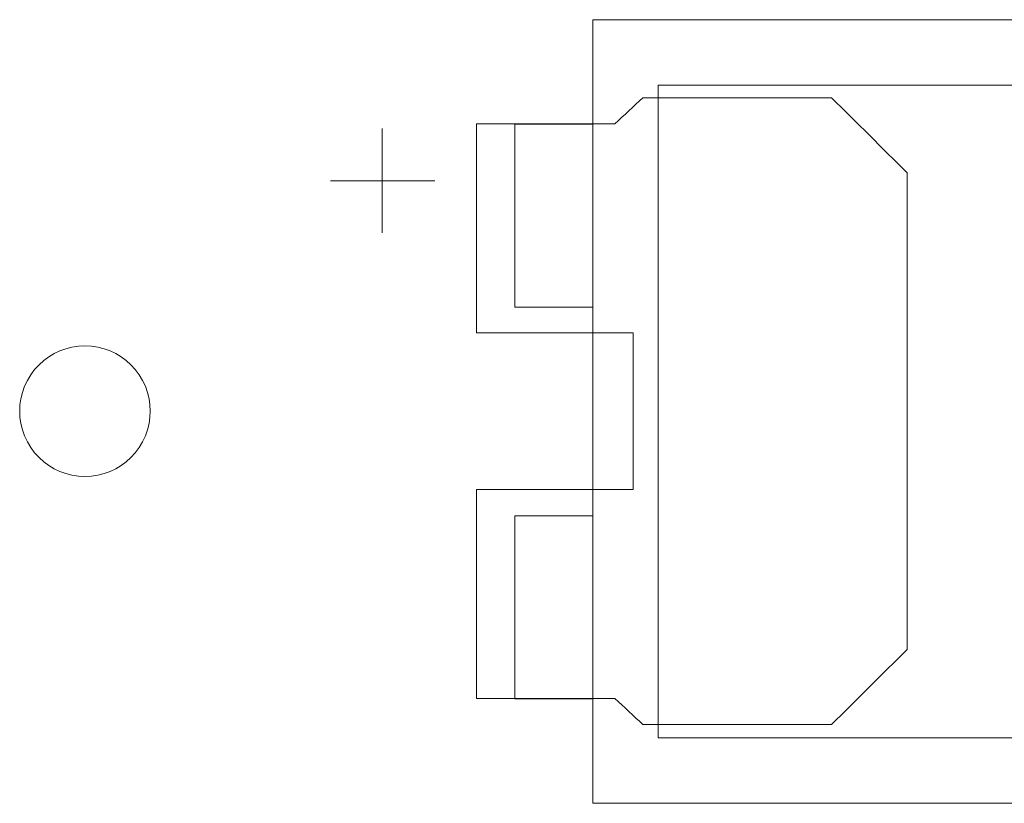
# Model space of a CAD drawing. Header units: inches. Extents: x 511 to 849, y 252 to 484.
# Tile 72 of 235: x 579.72 to 583.5, y 444.07 to 447.07. Entities that reach past the tile are written whole.
import ezdxf

# ---------------------------------------------------------------- set-up
doc = ezdxf.new("R2010")
doc.units = ezdxf.units.IN
doc.header["$MEASUREMENT"] = 0
doc.layers.add('1', color=7, linetype='Continuous')

# ---------------------------------------------------------------- blocks, each defined once
blk = doc.blocks.new('block 253')
at = {"layer": '1', "color": 155, "lineweight": 18, "true_color": 0x4c7299}
blk.add_lwpolyline([(586.671, 444.3228), (582.171, 444.3228)], dxfattribs=at)
blk = doc.blocks.new('block 255')
at = {"layer": '1', "color": 155, "lineweight": 18, "true_color": 0x4c7299}
blk.add_lwpolyline([(582.171, 446.8228), (586.671, 446.8228)], dxfattribs=at)
blk = doc.blocks.new('block 256')
at = {"layer": '1', "color": 155, "lineweight": 18, "true_color": 0x4c7299}
blk.add_lwpolyline([(582.171, 444.3228), (582.171, 446.8228)], dxfattribs=at)
blk = doc.blocks.new('block 258')
at = {"layer": '1', "color": 155, "lineweight": 18, "true_color": 0x4c7299}
blk.add_lwpolyline([(581.921, 444.0728), (586.921, 444.0728)], dxfattribs=at)
blk = doc.blocks.new('block 259')
at = {"layer": '1', "color": 155, "lineweight": 18, "true_color": 0x4c7299}
blk.add_lwpolyline([(581.921, 447.0728), (581.921, 444.0728)], dxfattribs=at)
blk = doc.blocks.new('block 260')
at = {"layer": '1', "color": 155, "lineweight": 18, "true_color": 0x4c7299}
blk.add_lwpolyline([(586.921, 447.0728), (581.921, 447.0728)], dxfattribs=at)
blk = doc.blocks.new('block 264')
at = {"layer": '1', "color": 155, "lineweight": 18, "true_color": 0x4c7299}
blk.add_lwpolyline([(581.621, 445.1728), (581.621, 444.4728)], dxfattribs=at)
blk = doc.blocks.new('block 265')
at = {"layer": '1', "color": 155, "lineweight": 18, "true_color": 0x4c7299}
blk.add_lwpolyline([(581.921, 445.1728), (581.621, 445.1728)], dxfattribs=at)
blk = doc.blocks.new('block 266')
at = {"layer": '1', "color": 155, "lineweight": 18, "true_color": 0x4c7299}
blk.add_lwpolyline([(581.621, 444.4728), (581.921, 444.4728)], dxfattribs=at)
blk = doc.blocks.new('block 267')
at = {"layer": '1', "color": 155, "lineweight": 18, "true_color": 0x4c7299}
blk.add_lwpolyline([(581.621, 445.9728), (581.621, 446.6728)], dxfattribs=at)
blk = doc.blocks.new('block 268')
at = {"layer": '1', "color": 155, "lineweight": 18, "true_color": 0x4c7299}
blk.add_lwpolyline([(581.621, 446.6728), (581.921, 446.6728)], dxfattribs=at)
blk = doc.blocks.new('block 269')
at = {"layer": '1', "color": 155, "lineweight": 18, "true_color": 0x4c7299}
blk.add_lwpolyline([(581.921, 445.9728), (581.621, 445.9728)], dxfattribs=at)
blk = doc.blocks.new('block 1309')
at = {"layer": '1', "color": 18, "lineweight": 13, "true_color": 0x4c0000}
blk.add_lwpolyline([(580.9149, 446.4556), (581.3149, 446.4556)], dxfattribs=at)
blk = doc.blocks.new('block 1310')
at = {"layer": '1', "color": 18, "lineweight": 13, "true_color": 0x4c0000}
blk.add_lwpolyline([(581.1139, 446.2562), (581.1139, 446.6562)], dxfattribs=at)
blk = doc.blocks.new('block 1329')
at = {"layer": '1', "color": 18, "lineweight": 13, "true_color": 0x4c0000}
blk.add_lwpolyline([(581.1139, 446.2562), (581.1139, 446.6562)], dxfattribs=at)
blk = doc.blocks.new('block 1334')
at = {"layer": '1', "color": 18, "lineweight": 13, "true_color": 0x4c0000}
blk.add_lwpolyline([(580.9149, 446.4556), (581.3149, 446.4556)], dxfattribs=at)
blk = doc.blocks.new('block 4307')
at = {"layer": '1', "color": 18, "lineweight": 13, "true_color": 0x4c0000}
blk.add_lwpolyline([(579.7247, 445.5742), (579.7258, 445.5979), (579.7293, 445.6219), (579.7352, 445.6458), (579.7435, 445.6693), (579.7541, 445.692), (579.7671, 445.7135), (579.782, 445.7336), (579.7988, 445.7519), (579.817, 445.7683), (579.8364, 445.7825), (579.8566, 445.7946), (579.8782, 445.8049), (579.9011, 445.8132), (579.925, 445.8193), (579.9497, 445.8231), (579.9748, 445.8243), (579.9999, 445.8231), (580.0246, 445.8193), (580.0485, 445.8132), (580.0714, 445.8049), (580.093, 445.7946), (580.1132, 445.7825), (580.1326, 445.7683), (580.1508, 445.7519), (580.1676, 445.7336), (580.1825, 445.7135), (580.1955, 445.692), (580.2061, 445.6693), (580.2144, 445.6458), (580.2203, 445.6219), (580.2238, 445.5979), (580.2249, 445.5742), (580.2238, 445.5505), (580.2203, 445.5266), (580.2144, 445.5027), (580.2061, 445.4792), (580.1955, 445.4565), (580.1825, 445.435), (580.1676, 445.4149), (580.1508, 445.3966), (580.1326, 445.3802), (580.1132, 445.3659), (580.093, 445.3538), (580.0714, 445.3435), (580.0485, 445.3352), (580.0246, 445.3291), (579.9999, 445.3254), (579.9748, 445.3241), (579.9497, 445.3254), (579.925, 445.3291), (579.9011, 445.3352), (579.8782, 445.3435), (579.8566, 445.3538), (579.8364, 445.3659), (579.817, 445.3802), (579.7988, 445.3966), (579.782, 445.4149), (579.7671, 445.435), (579.7541, 445.4565), (579.7435, 445.4792), (579.7352, 445.5027), (579.7293, 445.5266), (579.7258, 445.5505), (579.7247, 445.5742)], dxfattribs=at)
blk = doc.blocks.new('block 4311')
at = {"layer": '1', "color": 18, "lineweight": 13, "true_color": 0x4c0000}
blk.add_open_spline([(582.8352, 446.7742), (582.9317, 446.6783), (583.0283, 446.5824), (583.1248, 446.4864), (583.1248, 445.8783), (583.1248, 445.2702), (583.1248, 444.6621), (583.0283, 444.5662), (582.9317, 444.4702), (582.8352, 444.3742), (582.5942, 444.3742), (582.3532, 444.3742), (582.1122, 444.3742), (582.0765, 444.4076), (582.0408, 444.4409), (582.0051, 444.4742), (581.8283, 444.4742), (581.6516, 444.4742), (581.4748, 444.4742), (581.4748, 444.7409), (581.4748, 445.0076), (581.4748, 445.2742), (581.6748, 445.2742), (581.8748, 445.2742), (582.0748, 445.2742), (582.0748, 445.4742), (582.0748, 445.6742), (582.0748, 445.8742), (581.8748, 445.8742), (581.6748, 445.8742), (581.4748, 445.8742), (581.4748, 446.1409), (581.4748, 446.4076), (581.4748, 446.6742), (581.6516, 446.6742), (581.8283, 446.6742), (582.0051, 446.6742), (582.0408, 446.7076), (582.0765, 446.7409), (582.1122, 446.7742), (582.3532, 446.7742), (582.5942, 446.7742), (582.8352, 446.7742)], degree=3, knots=[0, 0, 0, 0, 1, 1, 1, 2, 2, 2, 3, 3, 3, 4, 4, 4, 5, 5, 5, 6, 6, 6, 7, 7, 7, 8, 8, 8, 9, 9, 9, 10, 10, 10, 11, 11, 11, 12, 12, 12, 13, 13, 13, 14, 14, 14, 14], dxfattribs=at)
blk = doc.blocks.new('block 4312')
at = {"layer": '1', "color": 18, "lineweight": 13, "true_color": 0x4c0000}
blk.add_open_spline([(582.8352, 446.7742), (582.9317, 446.6783), (583.0283, 446.5824), (583.1248, 446.4864), (583.1248, 445.8783), (583.1248, 445.2702), (583.1248, 444.6621), (583.0283, 444.5662), (582.9317, 444.4702), (582.8352, 444.3742), (582.5942, 444.3742), (582.3532, 444.3742), (582.1122, 444.3742), (582.0765, 444.4076), (582.0408, 444.4409), (582.0051, 444.4742), (581.8283, 444.4742), (581.6516, 444.4742), (581.4748, 444.4742), (581.4748, 444.7409), (581.4748, 445.0076), (581.4748, 445.2742), (581.6748, 445.2742), (581.8748, 445.2742), (582.0748, 445.2742), (582.0748, 445.4742), (582.0748, 445.6742), (582.0748, 445.8742), (581.8748, 445.8742), (581.6748, 445.8742), (581.4748, 445.8742), (581.4748, 446.1409), (581.4748, 446.4076), (581.4748, 446.6742), (581.6516, 446.6742), (581.8283, 446.6742), (582.0051, 446.6742), (582.0408, 446.7076), (582.0765, 446.7409), (582.1122, 446.7742), (582.3532, 446.7742), (582.5942, 446.7742), (582.8352, 446.7742)], degree=3, knots=[0, 0, 0, 0, 1, 1, 1, 2, 2, 2, 3, 3, 3, 4, 4, 4, 5, 5, 5, 6, 6, 6, 7, 7, 7, 8, 8, 8, 9, 9, 9, 10, 10, 10, 11, 11, 11, 12, 12, 12, 13, 13, 13, 14, 14, 14, 14], dxfattribs=at)
blk = doc.blocks.new('block 4395')
at = {"layer": '1', "color": 18, "lineweight": 13, "true_color": 0x4c0000}
blk.add_open_spline([(582.8352, 446.7742), (582.9317, 446.6783), (583.0283, 446.5824), (583.1248, 446.4864), (583.1248, 445.8783), (583.1248, 445.2702), (583.1248, 444.6621), (583.0283, 444.5662), (582.9317, 444.4702), (582.8352, 444.3742), (582.5942, 444.3742), (582.3532, 444.3742), (582.1122, 444.3742), (582.0765, 444.4076), (582.0408, 444.4409), (582.0051, 444.4742), (581.8283, 444.4742), (581.6516, 444.4742), (581.4748, 444.4742), (581.4748, 444.7409), (581.4748, 445.0076), (581.4748, 445.2742), (581.6748, 445.2742), (581.8748, 445.2742), (582.0748, 445.2742), (582.0748, 445.4742), (582.0748, 445.6742), (582.0748, 445.8742), (581.8748, 445.8742), (581.6748, 445.8742), (581.4748, 445.8742), (581.4748, 446.1409), (581.4748, 446.4076), (581.4748, 446.6742), (581.6516, 446.6742), (581.8283, 446.6742), (582.0051, 446.6742), (582.0408, 446.7076), (582.0765, 446.7409), (582.1122, 446.7742), (582.3532, 446.7742), (582.5942, 446.7742), (582.8352, 446.7742)], degree=3, knots=[0, 0, 0, 0, 1, 1, 1, 2, 2, 2, 3, 3, 3, 4, 4, 4, 5, 5, 5, 6, 6, 6, 7, 7, 7, 8, 8, 8, 9, 9, 9, 10, 10, 10, 11, 11, 11, 12, 12, 12, 13, 13, 13, 14, 14, 14, 14], dxfattribs=at)
blk = doc.blocks.new('block 4436')
at = {"layer": '1', "color": 18, "lineweight": 13, "true_color": 0x4c0000}
blk.add_lwpolyline([(579.7247, 445.5742), (579.7258, 445.5979), (579.7293, 445.6219), (579.7352, 445.6458), (579.7435, 445.6693), (579.7541, 445.692), (579.7671, 445.7135), (579.782, 445.7336), (579.7988, 445.7519), (579.817, 445.7683), (579.8364, 445.7825), (579.8566, 445.7946), (579.8782, 445.8049), (579.9011, 445.8132), (579.925, 445.8193), (579.9497, 445.8231), (579.9748, 445.8243), (579.9999, 445.8231), (580.0246, 445.8193), (580.0485, 445.8132), (580.0714, 445.8049), (580.093, 445.7946), (580.1132, 445.7825), (580.1326, 445.7683), (580.1508, 445.7519), (580.1676, 445.7336), (580.1825, 445.7135), (580.1955, 445.692), (580.2061, 445.6693), (580.2144, 445.6458), (580.2203, 445.6219), (580.2238, 445.5979), (580.2249, 445.5742), (580.2238, 445.5505), (580.2203, 445.5266), (580.2144, 445.5027), (580.2061, 445.4792), (580.1955, 445.4565), (580.1825, 445.435), (580.1676, 445.4149), (580.1508, 445.3966), (580.1326, 445.3802), (580.1132, 445.3659), (580.093, 445.3538), (580.0714, 445.3435), (580.0485, 445.3352), (580.0246, 445.3291), (579.9999, 445.3254), (579.9748, 445.3241), (579.9497, 445.3254), (579.925, 445.3291), (579.9011, 445.3352), (579.8782, 445.3435), (579.8566, 445.3538), (579.8364, 445.3659), (579.817, 445.3802), (579.7988, 445.3966), (579.782, 445.4149), (579.7671, 445.435), (579.7541, 445.4565), (579.7435, 445.4792), (579.7352, 445.5027), (579.7293, 445.5266), (579.7258, 445.5505), (579.7247, 445.5742)], dxfattribs=at)
blk = doc.blocks.new('block 4451')
at = {"layer": '1', "color": 18, "lineweight": 13, "true_color": 0x4c0000}
blk.add_open_spline([(582.8352, 446.7742), (582.9317, 446.6783), (583.0283, 446.5824), (583.1248, 446.4864), (583.1248, 445.8783), (583.1248, 445.2702), (583.1248, 444.6621), (583.0283, 444.5662), (582.9317, 444.4702), (582.8352, 444.3742), (582.5942, 444.3742), (582.3532, 444.3742), (582.1122, 444.3742), (582.0765, 444.4076), (582.0408, 444.4409), (582.0051, 444.4742), (581.8283, 444.4742), (581.6516, 444.4742), (581.4748, 444.4742), (581.4748, 444.7409), (581.4748, 445.0076), (581.4748, 445.2742), (581.6748, 445.2742), (581.8748, 445.2742), (582.0748, 445.2742), (582.0748, 445.4742), (582.0748, 445.6742), (582.0748, 445.8742), (581.8748, 445.8742), (581.6748, 445.8742), (581.4748, 445.8742), (581.4748, 446.1409), (581.4748, 446.4076), (581.4748, 446.6742), (581.6516, 446.6742), (581.8283, 446.6742), (582.0051, 446.6742), (582.0408, 446.7076), (582.0765, 446.7409), (582.1122, 446.7742), (582.3532, 446.7742), (582.5942, 446.7742), (582.8352, 446.7742)], degree=3, knots=[0, 0, 0, 0, 1, 1, 1, 2, 2, 2, 3, 3, 3, 4, 4, 4, 5, 5, 5, 6, 6, 6, 7, 7, 7, 8, 8, 8, 9, 9, 9, 10, 10, 10, 11, 11, 11, 12, 12, 12, 13, 13, 13, 14, 14, 14, 14], dxfattribs=at)

msp = doc.modelspace()

# ---------------------------------------------------------------- block references
at = {"layer": '1'}
for name in ['block 259', 'block 260', 'block 255', 'block 256', 'block 4311', 'block 4312', 'block 4395', 'block 4451', 'block 267', 'block 268', 'block 1310', 'block 1329', 'block 1309', 'block 1334', 'block 269', 'block 4307', 'block 4436', 'block 264', 'block 265', 'block 266', 'block 253', 'block 258']:
    msp.add_blockref(name, (0, 0), dxfattribs=at)

doc.saveas('drawing.dxf')
